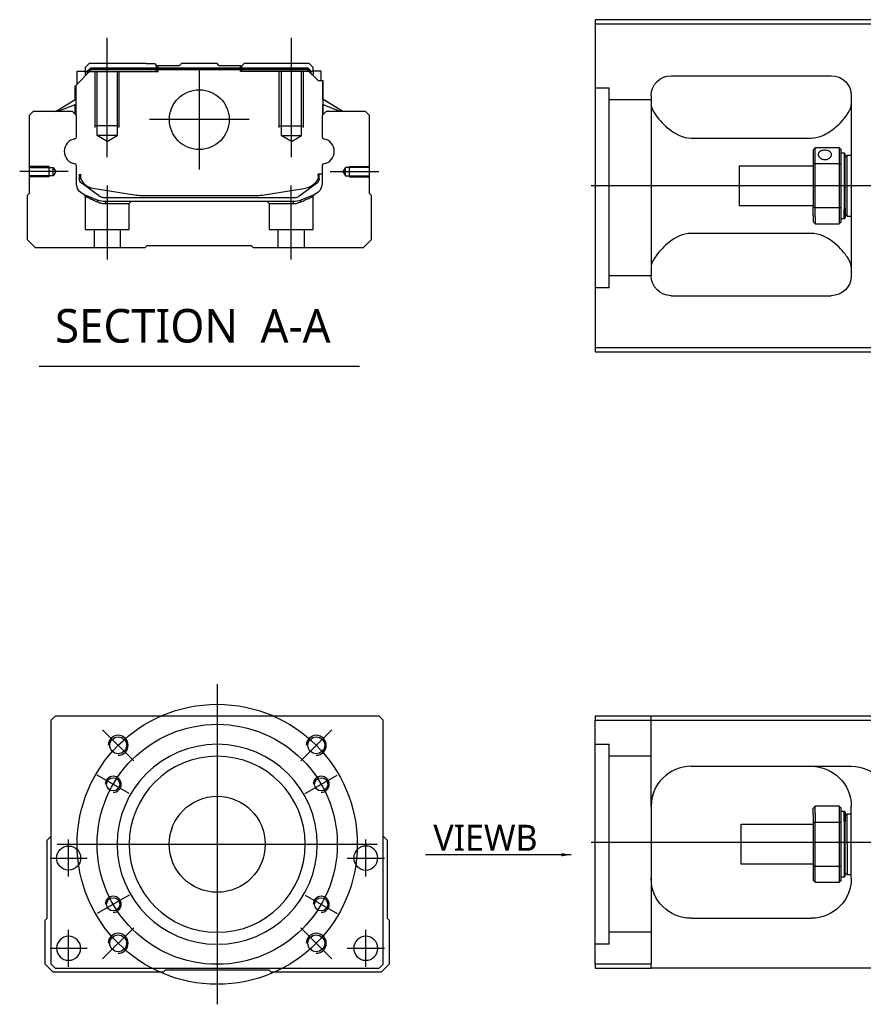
# Model space of a CAD drawing. Header units: millimetres. Extents: x 2891 to 6329, y -1599 to 860.
# Tile 21 of 37: x 5144 to 5355, y -1280 to -1034. Entities that reach past the tile are written whole.
import ezdxf
from ezdxf.lldxf.tags import DXFTag

# ---------------------------------------------------------------- set-up
doc = ezdxf.new("R2010")
doc.units = ezdxf.units.MM
doc.layers.get('0').update_dxf_attribs({"linetype": 'CONTINUOUS'})
doc.styles.add('CHN', font='Microsoft JhengHei.ttf')
doc.styles.add('DIM-7', font='SIMPLEX.shx', dxfattribs={"width": 0.7, "bigfont": 'chineset.shx'})
tags = doc.linetypes.add('DASHED', pattern=[25.72, 12.86, -12.86]).pattern_tags.tags
tags[6:7] = [DXFTag(74, 4), DXFTag(75, 0), DXFTag(340, '0'), DXFTag(46, 0.0), DXFTag(50, 0.0), DXFTag(44, 0.0), DXFTag(45, 0.0)]
tags[4:5] = [DXFTag(74, 4), DXFTag(75, 0), DXFTag(340, '0'), DXFTag(46, 0.0), DXFTag(50, 0.0), DXFTag(44, 0.0), DXFTag(45, 0.0)]
doc.dimstyles.new('CNS', dxfattribs={"dimtxt": 3.5, "dimasz": 2.5, "dimexe": 1, "dimexo": 1, "dimgap": 1, "dimtad": 1, "dimdsep": 46, "dimtxsty": 'DIM-7', "dimcen": 0.09, "dimclrd": 4, "dimclre": 4, "dimclrt": 1, "dimadec": 0, "dimazin": 0, "dimtfac": 1, "dimtmove": 0, "dimatfit": 3, "dimfxl": 1, "dimtvp": 0.971429, "dimtolj": 1, "dimarcsym": 0})

msp = doc.modelspace()

# ---------------------------------------------------------------- linework, layer by layer
at = {"linetype": 'Continuous'}
for p, q in [((5361.93, -1033.72), (5287.93, -1033.72)), ((5287.93, -1033.72), (5287.93, -1115.72)), ((5287.93, -1034.72), (5361.93, -1034.72)), ((5161.56, -1044.7), (5160.56, -1045.7)), ((5160.56, -1045.7), (5160.56, -1046.55)), ((5161.06, -1046.62), (5161.93, -1045.75)), ((5161.29, -1046.71), (5162.02, -1045.98)), ((5175.74, -1044.7), (5161.56, -1044.7)), ((5161.93, -1045.75), (5216.16, -1045.75)), ((5162.02, -1045.98), (5161.93, -1045.75)), ((5162.02, -1045.98), (5216.06, -1045.98)), ((5175.74, -1044.7), (5177.84, -1044.7)), ((5177.84, -1044.7), (5178.39, -1045.25)), ((5178.39, -1045.25), (5178.74, -1045.25)), ((5184.04, -1045.25), (5178.74, -1045.25)), ((5178.74, -1045.75), (5178.74, -1045.25)), ((5184.04, -1045.25), (5184.59, -1044.7)), ((5193.49, -1044.7), (5184.59, -1044.7)), ((5194.04, -1045.25), (5193.49, -1044.7)), ((5199.34, -1045.25), (5194.04, -1045.25)), ((5199.34, -1045.25), (5199.69, -1045.25)), ((5199.34, -1045.75), (5199.34, -1045.25)), ((5199.69, -1045.25), (5200.24, -1044.7)), ((5199.69, -1045.25), (5200.24, -1044.7)), ((5202.34, -1044.7), (5200.24, -1044.7)), ((5200.24, -1044.7), (5200.24, -1044.7)), ((5216.52, -1044.7), (5202.34, -1044.7)), ((5216.06, -1045.98), (5216.16, -1045.75)), ((5216.79, -1046.71), (5216.06, -1045.98)), ((5217.02, -1046.62), (5216.16, -1045.75)), ((5217.52, -1045.7), (5216.52, -1044.7)), ((5217.52, -1046.55), (5217.52, -1045.7)), ((5158.16, -1050.15), (5162.06, -1046.25)), ((5158.56, -1046.55), (5160.56, -1046.55)), ((5158.56, -1049.75), (5158.56, -1046.55)), ((5160.56, -1046.55), (5160.56, -1047.75)), ((5161.06, -1046.7), (5160.56, -1046.7)), ((5161.06, -1047.25), (5161.06, -1046.62)), ((5161.29, -1046.71), (5161.06, -1046.62)), ((5161.29, -1047.02), (5161.29, -1046.71)), ((5216.02, -1046.25), (5162.06, -1046.25)), ((5218.72, -1048.95), (5216.02, -1046.25)), ((5216.79, -1046.71), (5217.02, -1046.62)), ((5216.79, -1047.02), (5216.79, -1046.71)), ((5217.02, -1047.25), (5217.02, -1046.62)), ((5217.52, -1046.7), (5217.02, -1046.7)), ((5219.52, -1046.55), (5217.52, -1046.55)), ((5217.52, -1046.55), (5217.52, -1047.75)), ((5219.52, -1048.95), (5219.52, -1046.55)), ((5219.52, -1046.55), (5219.52, -1046.55)), ((5306.93, -1047.72), (5346.93, -1047.72)), ((5158.06, -1053.66), (5158.06, -1050.25)), ((5158.16, -1053.6), (5158.16, -1050.15)), ((5158.21, -1050.1), (5158.21, -1056.2)), ((5218.72, -1048.95), (5219.87, -1048.95)), ((5219.87, -1048.95), (5219.87, -1056.2)), ((5219.87, -1048.95), (5219.92, -1048.95)), ((5219.92, -1053.6), (5219.92, -1048.95)), ((5219.92, -1048.95), (5220.02, -1048.95)), ((5220.02, -1053.66), (5220.02, -1048.95)), ((5301.93, -1052.72), (5301.93, -1097.72)), ((5351.93, -1052.72), (5351.93, -1097.72)), ((5153.15, -1056.7), (5158.21, -1053.57)), ((5158.21, -1054.91), (5153.7, -1056.7)), ((5158.06, -1057.4), (5158.06, -1054.97)), ((5158.16, -1057.5), (5158.16, -1054.93)), ((5224.93, -1056.7), (5219.87, -1053.57)), ((5219.87, -1054.91), (5224.38, -1056.7)), ((5219.92, -1057.5), (5219.92, -1054.93)), ((5224.93, -1056.7), (5220.02, -1053.66)), ((5220.02, -1057.4), (5220.02, -1054.97)), ((5147.54, -1056.7), (5146.54, -1057.7)), ((5146.54, -1057.7), (5146.54, -1077.15)), ((5157.36, -1056.7), (5147.54, -1056.7)), ((5158.36, -1057.7), (5157.36, -1056.7)), ((5158.36, -1063.02), (5158.36, -1057.7)), ((5220.72, -1056.7), (5219.72, -1057.7)), ((5219.72, -1057.7), (5219.72, -1063.02)), ((5230.54, -1056.7), (5220.72, -1056.7)), ((5231.54, -1057.7), (5230.54, -1056.7)), ((5231.54, -1077.15), (5231.54, -1057.7)), ((5311.93, -1063.31), (5341.93, -1063.31)), ((5348.93, -1065.72), (5342.93, -1065.72)), ((5342.93, -1069.67), (5342.93, -1065.72)), ((5348.93, -1065.72), (5348.93, -1069.67)), ((5342.43, -1066.22), (5342.43, -1069.81)), ((5349.43, -1069.81), (5349.43, -1066.22)), ((5349.43, -1066.97), (5350.13, -1066.97)), ((5350.13, -1066.97), (5350.43, -1067.27)), ((5350.13, -1066.97), (5350.13, -1081.05)), ((5350.43, -1080.84), (5350.43, -1067.27)), ((5350.43, -1068.07), (5350.93, -1067.57)), ((5350.93, -1067.57), (5351.93, -1067.57)), ((5350.93, -1082.87), (5350.93, -1067.57)), ((5158.36, -1074.64), (5158.36, -1070.25)), ((5219.72, -1070.25), (5219.72, -1074.64)), ((5323.93, -1070.22), (5342.43, -1070.22)), ((5323.93, -1070.22), (5323.93, -1080.22)), ((5342.43, -1069.81), (5342.43, -1080.63)), ((5342.93, -1080.77), (5342.93, -1069.67)), ((5342.93, -1069.67), (5348.93, -1069.67)), ((5348.93, -1069.67), (5348.93, -1080.77)), ((5349.43, -1080.63), (5349.43, -1069.81)), ((5159.06, -1072.36), (5159.06, -1073.44)), ((5159.36, -1072.36), (5159.36, -1073.4)), ((5219.72, -1072.36), (5218.72, -1072.36)), ((5218.72, -1072.36), (5218.72, -1073.4)), ((5219.02, -1073.44), (5219.02, -1072.36)), ((5159.75, -1074.7), (5159.68, -1074.65)), ((5164.17, -1077.92), (5159.75, -1074.7)), ((5218.34, -1074.7), (5213.92, -1077.92)), ((5218.4, -1074.65), (5218.34, -1074.7)), ((5146.54, -1077.15), (5146.04, -1077.65)), ((5146.04, -1077.65), (5146.04, -1088.7)), ((5162.43, -1075.83), (5173.34, -1077.57)), ((5174.99, -1077.7), (5203.09, -1077.7)), ((5204.74, -1077.57), (5215.65, -1075.83)), ((5217.87, -1077.41), (5214.44, -1078.82)), ((5232.04, -1077.65), (5231.54, -1077.15)), ((5232.04, -1088.7), (5232.04, -1077.65)), ((5165.05, -1078.2), (5213.04, -1078.2)), ((5212.53, -1079.2), (5165.55, -1079.2)), ((5342.43, -1080.22), (5323.93, -1080.22)), ((5342.43, -1082.64), (5342.43, -1080.63)), ((5342.43, -1082.64), (5342.43, -1084.22)), ((5348.93, -1080.77), (5342.93, -1080.77)), ((5342.93, -1083), (5342.93, -1080.77)), ((5342.93, -1083), (5342.93, -1084.72)), ((5348.93, -1080.77), (5348.93, -1083)), ((5348.93, -1083), (5348.93, -1084.72)), ((5349.43, -1084.22), (5349.43, -1080.63)), ((5350.13, -1083.47), (5350.13, -1081.05)), ((5350.43, -1080.84), (5350.43, -1083.17)), ((5350.43, -1082.37), (5350.93, -1082.87)), ((5350.93, -1082.87), (5351.93, -1082.87)), ((5342.93, -1084.72), (5348.93, -1084.72)), ((5350.13, -1083.47), (5349.43, -1083.47)), ((5350.43, -1083.17), (5350.13, -1083.47)), ((5341.93, -1087.13), (5311.93, -1087.13)), ((5146.04, -1088.7), (5148.04, -1090.7)), ((5175.54, -1090.7), (5176.04, -1090.2)), ((5176.04, -1090.2), (5202.04, -1090.2)), ((5202.04, -1090.2), (5202.54, -1090.7)), ((5230.04, -1090.7), (5232.04, -1088.7)), ((5148.04, -1090.7), (5175.54, -1090.7)), ((5202.54, -1090.7), (5230.04, -1090.7)), ((5306.93, -1102.72), (5346.93, -1102.72)), ((5287.93, -1115.72), (5287.93, -1116.72)), ((5361.93, -1115.72), (5287.93, -1115.72)), ((5287.93, -1116.72), (5361.93, -1116.72)), ((5153.02, -1207.87), (5152.02, -1208.87)), ((5221.52, -1207.87), (5153.02, -1207.87)), ((5234.02, -1207.87), (5221.52, -1207.87)), ((5235.02, -1208.87), (5234.02, -1207.87)), ((5287.93, -1207.87), (5287.93, -1208.87)), ((5361.93, -1207.87), (5287.93, -1207.87)), ((5152.02, -1269.87), (5152.02, -1208.87)), ((5235.02, -1269.87), (5235.02, -1208.87)), ((5287.93, -1208.87), (5361.93, -1208.87)), ((5287.93, -1269.87), (5287.93, -1208.87)), ((5311.93, -1220.37), (5351.93, -1220.37)), ((5301.93, -1230.37), (5301.93, -1269.87)), ((5348.93, -1230.37), (5342.93, -1230.37)), ((5342.93, -1232.09), (5342.93, -1230.37)), ((5348.93, -1230.37), (5348.93, -1232.09)), ((5351.93, -1248.37), (5351.93, -1230.37)), ((5342.43, -1232.45), (5342.43, -1230.87)), ((5342.43, -1232.45), (5342.43, -1234.46)), ((5342.93, -1232.09), (5342.93, -1234.33)), ((5348.93, -1232.09), (5348.93, -1234.33)), ((5349.43, -1234.46), (5349.43, -1230.87)), ((5349.43, -1231.62), (5350.13, -1231.62)), ((5350.13, -1231.62), (5350.43, -1231.92)), ((5350.13, -1234.04), (5350.13, -1231.62)), ((5350.43, -1231.92), (5350.43, -1234.25)), ((5350.43, -1232.72), (5350.93, -1232.22)), ((5350.93, -1232.22), (5351.93, -1232.22)), ((5350.93, -1239.87), (5350.93, -1232.22)), ((5324.43, -1234.87), (5342.43, -1234.87)), ((5324.43, -1239.87), (5324.43, -1234.87)), ((5342.43, -1234.46), (5342.43, -1245.28)), ((5342.93, -1245.42), (5342.93, -1234.33)), ((5342.93, -1234.33), (5348.93, -1234.33)), ((5348.93, -1234.33), (5348.93, -1245.42)), ((5349.43, -1245.28), (5349.43, -1234.46)), ((5350.13, -1234.04), (5350.13, -1248.12)), ((5350.43, -1247.82), (5350.43, -1234.25)), ((5151.02, -1238.87), (5152.02, -1237.87)), ((5235.02, -1237.87), (5236.02, -1238.87)), ((5151.02, -1258.32), (5151.02, -1238.87)), ((5236.02, -1238.87), (5236.02, -1258.32)), ((5324.43, -1244.87), (5324.43, -1239.87)), ((5350.93, -1239.87), (5350.93, -1247.52)), ((5342.43, -1244.87), (5324.43, -1244.87)), ((5342.43, -1245.28), (5342.43, -1248.87)), ((5342.93, -1249.37), (5342.93, -1245.42)), ((5348.93, -1245.42), (5342.93, -1245.42)), ((5348.93, -1245.42), (5348.93, -1249.37)), ((5349.43, -1248.87), (5349.43, -1245.28)), ((5350.43, -1247.82), (5350.13, -1248.12)), ((5350.93, -1247.52), (5350.43, -1247.02)), ((5351.93, -1247.52), (5350.93, -1247.52)), ((5342.93, -1249.37), (5348.93, -1249.37)), ((5350.13, -1248.12), (5349.43, -1248.12)), ((5150.52, -1258.82), (5151.02, -1258.32)), ((5150.52, -1269.87), (5150.52, -1258.82)), ((5236.02, -1258.32), (5236.52, -1258.82)), ((5236.52, -1258.82), (5236.52, -1269.87)), ((5311.93, -1258.37), (5341.93, -1258.37)), ((5152.52, -1271.87), (5150.52, -1269.87)), ((5152.02, -1269.87), (5153.02, -1270.87)), ((5234.02, -1270.87), (5235.02, -1269.87)), ((5236.52, -1269.87), (5234.52, -1271.87)), ((5287.93, -1269.87), (5287.93, -1270.87)), ((5301.93, -1269.87), (5287.93, -1269.87)), ((5301.93, -1270.87), (5301.93, -1269.87)), ((5180.02, -1271.87), (5152.52, -1271.87)), ((5153.02, -1270.87), (5234.02, -1270.87)), ((5180.52, -1271.37), (5180.02, -1271.87)), ((5206.52, -1271.37), (5180.52, -1271.37)), ((5207.02, -1271.87), (5206.52, -1271.37)), ((5234.52, -1271.87), (5207.02, -1271.87)), ((5287.93, -1270.87), (5301.93, -1270.87)), ((5361.93, -1270.87), (5301.93, -1270.87))]:
    msp.add_line(p, q, dxfattribs=at)
at = {"ltscale": 0.2}
for p, q in [((5166.04, -1068.12), (5166.04, -1038.29)), ((5212.04, -1068.12), (5212.04, -1038.29)), ((5189.04, -1046.23), (5189.04, -1071.18)), ((5201.52, -1058.7), (5176.57, -1058.7)), ((5156.32, -1071.7), (5144.18, -1071.7)), ((5221.76, -1071.7), (5233.91, -1071.7)), ((5166.09, -1093.7), (5166.09, -1075.2)), ((5211.99, -1093.7), (5211.99, -1075.2)), ((5172.66, -1219.01), (5164.88, -1211.23)), ((5214.38, -1219.01), (5222.15, -1211.23)), ((5172.66, -1260.73), (5164.88, -1268.51)), ((5214.38, -1260.73), (5222.15, -1268.51))]:
    msp.add_line(p, q, dxfattribs=at)
at = {"linetype": 'DASHED'}
for p, q in [((5178.39, -1046.7), (5178.39, -1045.25)), ((5178.74, -1046.7), (5178.74, -1045.75)), ((5199.34, -1046.7), (5199.34, -1045.75)), ((5199.69, -1046.7), (5199.69, -1045.25)), ((5161.06, -1046.7), (5178.74, -1046.7)), ((5217.02, -1046.7), (5199.34, -1046.7)), ((5217.52, -1046.7), (5217.52, -1046.55)), ((5219.52, -1048.7), (5219.52, -1048.7)), ((5220.09, -1053.7), (5220.09, -1053.7)), ((5160.54, -1077.88), (5160.54, -1086.2)), ((5217.49, -1086.2), (5217.49, -1077.9)), ((5165.59, -1079.7), (5171.54, -1079.7)), ((5171.54, -1079.7), (5172.04, -1079.2)), ((5171.54, -1086.2), (5171.54, -1079.7)), ((5205.99, -1079.2), (5206.49, -1079.7)), ((5206.49, -1079.7), (5206.49, -1086.2)), ((5206.49, -1079.7), (5212.49, -1079.7)), ((5160.54, -1086.2), (5166.04, -1086.2)), ((5162.74, -1086.2), (5162.74, -1090.7)), ((5166.04, -1086.2), (5171.54, -1086.2)), ((5169.34, -1090.7), (5169.34, -1086.2)), ((5206.49, -1086.2), (5217.49, -1086.2)), ((5208.69, -1086.2), (5208.69, -1090.7)), ((5215.29, -1090.7), (5215.29, -1086.2)), ((5291.43, -1100.74), (5287.93, -1100.74)), ((5291.43, -1264.87), (5287.93, -1264.87))]:
    msp.add_line(p, q, dxfattribs=at)
at = {"linetype": 'DASHED', "ltscale": 0.1}
for p, q in [((5163.04, -1060.7), (5163.04, -1046.7)), ((5163.54, -1062.7), (5163.54, -1046.7)), ((5168.54, -1046.7), (5168.54, -1062.7)), ((5169.04, -1060.7), (5169.04, -1046.7)), ((5209.04, -1060.7), (5209.04, -1046.7)), ((5209.54, -1046.7), (5209.54, -1062.7)), ((5214.54, -1062.7), (5214.54, -1046.7)), ((5215.04, -1060.7), (5215.04, -1046.7)), ((5169.04, -1060.25), (5163.04, -1060.25)), ((5209.04, -1060.25), (5215.04, -1060.25)), ((5168.54, -1062.7), (5163.54, -1062.7)), ((5166.04, -1064.15), (5163.54, -1062.7)), ((5166.04, -1064.15), (5168.54, -1062.7)), ((5209.54, -1062.7), (5214.54, -1062.7)), ((5212.04, -1064.15), (5209.54, -1062.7)), ((5212.04, -1064.15), (5214.54, -1062.7)), ((5151.54, -1070.4), (5146.54, -1070.4)), ((5146.54, -1070.63), (5152.54, -1070.63)), ((5151.54, -1073), (5151.54, -1070.4)), ((5152.54, -1070.63), (5153.18, -1071.7)), ((5152.54, -1072.78), (5152.54, -1070.63)), ((5225.55, -1070.63), (5224.9, -1071.7)), ((5231.54, -1070.63), (5225.55, -1070.63)), ((5225.55, -1072.78), (5225.55, -1070.63)), ((5226.54, -1073), (5226.54, -1070.4)), ((5226.54, -1070.4), (5231.54, -1070.4)), ((5152.54, -1072.78), (5146.54, -1072.78)), ((5151.54, -1073), (5146.54, -1073)), ((5153.18, -1071.7), (5152.54, -1072.78)), ((5224.9, -1071.7), (5225.55, -1072.78)), ((5225.55, -1072.78), (5231.54, -1072.78)), ((5226.54, -1073), (5231.54, -1073))]:
    msp.add_line(p, q, dxfattribs=at)
at = {"linetype": 'DASHED', "ltscale": 0.3}
for p, q in [((5287.93, -1050.74), (5291.43, -1050.74)), ((5291.43, -1100.74), (5291.43, -1050.74)), ((5301.93, -1053.74), (5291.43, -1053.74)), ((5301.93, -1097.74), (5291.43, -1097.74)), ((5301.93, -1230.37), (5301.93, -1207.87)), ((5287.93, -1214.87), (5291.43, -1214.87)), ((5291.43, -1264.87), (5291.43, -1214.87)), ((5301.93, -1217.87), (5291.43, -1217.87)), ((5301.93, -1261.87), (5291.43, -1261.87))]:
    msp.add_line(p, q, dxfattribs=at)
for p, q in [((6128.93, -1075.26), (5286.93, -1075.22)), ((5149.03, -1120.33), (5229.07, -1120.33)), ((5286.93, -1239.37), (6128.93, -1239.37))]:
    msp.add_line(p, q)
at = {"ltscale": 0.3}
for p, q in [((5193.52, -1199.87), (5193.52, -1279.87)), ((5153.52, -1239.87), (5233.52, -1239.87))]:
    msp.add_line(p, q, dxfattribs=at)
at = {"ltscale": 0.1}
for p, q in [((5171.56, -1227.2), (5163.51, -1222.55)), ((5215.47, -1227.2), (5223.52, -1222.55)), ((5156.4, -1247.95), (5156.4, -1238.65)), ((5230.63, -1247.95), (5230.63, -1238.65)), ((5151.75, -1243.3), (5161.05, -1243.3)), ((5225.98, -1243.3), (5235.28, -1243.3)), ((5171.56, -1252.55), (5163.51, -1257.2)), ((5215.47, -1252.55), (5223.52, -1257.2)), ((5156.4, -1270.52), (5156.4, -1261.22)), ((5230.63, -1270.52), (5230.63, -1261.22)), ((5151.75, -1265.87), (5161.05, -1265.87)), ((5225.98, -1265.87), (5235.28, -1265.87))]:
    msp.add_line(p, q, dxfattribs=at)
at = {"linetype": 'Continuous'}
for centre, radius in [((5189.04, -1058.7), 7.47), ((5168.77, -1215.12), 2.1), ((5218.27, -1215.12), 2.1), ((5167.54, -1224.87), 1.65), ((5219.5, -1224.87), 1.65), ((5193.52, -1239.87), 12), ((5156.4, -1243.3), 3), ((5167.54, -1254.87), 1.65), ((5219.5, -1254.87), 1.65), ((5168.77, -1264.62), 2.1), ((5218.27, -1264.62), 2.1)]:
    msp.add_circle(centre, radius, dxfattribs=at)
at = {"ltscale": 0.3}
for radius in [35, 30]:
    msp.add_circle((5193.52, -1239.87), radius, dxfattribs=at)
at = {"linetype": 'Continuous', "extrusion": (0, 0, -1)}
for centre, radius in [((-5193.52, -1239.87), 25), ((-5193.52, -1239.87), 22), ((-5230.63, -1243.3), 3), ((-5156.4, -1265.87), 3), ((-5230.63, -1265.87), 3)]:
    msp.add_circle(centre, radius, dxfattribs=at)
at = {"linetype": 'Continuous', "extrusion": (-1e-16, 0, -1)}
for centre, start, end in [((-5306.93, -1052.72), 0, 90), ((-5346.93, -1052.72), 90, 180), ((-5306.93, -1097.72), 270, 0), ((-5346.93, -1097.72), 180, 270)]:
    msp.add_arc(centre, 5, start, end, dxfattribs=at)
at = {"linetype": 'Continuous'}
for centre, radius, start, end in [((5157.86, -1063.02), 0.5, 285.1919, 0), ((5220.22, -1063.02), 0.5, 180, 254.8081), ((5157.86, -1070.25), 0.5, 0, 74.8081), ((5220.22, -1070.25), 0.5, 105.1919, 180), ((5215.02, -1071.88), 4, 337.6678, 353.1681), ((5215.02, -1071.88), 3.77, 349.0413, 352.7469), ((5163.06, -1071.88), 4, 202.3316, 260.9414), ((5174.99, -1067.2), 10.5, 260.9414, 270), ((5203.09, -1067.2), 10.5, 270, 279.0586), ((5213.04, -1076.7), 1.5, 270, 306.0274), ((5311.93, -1230.37), 10, 90, 180)]:
    msp.add_arc(centre, radius, start, end, dxfattribs=at)
for centre, radius, start, end in [((5158.48, -1066.63), 3.17, 98.9371, 261.0629), ((5219.6, -1066.63), 3.17, 278.9371, 81.0629), ((5168.77, -1215.12), 2.5, 270, 180), ((5218.27, -1215.12), 2.5, 270, 180), ((5167.54, -1224.87), 2, 270, 180), ((5219.5, -1224.87), 2, 270, 180), ((5167.54, -1254.87), 2, 270, 180), ((5219.5, -1254.87), 2, 270, 180), ((5168.77, -1264.62), 2.5, 270, 180), ((5218.27, -1264.62), 2.5, 270, 180)]:
    msp.add_arc(centre, radius, start, end)
at = {"linetype": 'Continuous', "extrusion": (0, 0, -1)}
for centre, radius, start, end in [((-5163.06, -1071.88), 4, 337.6678, 353.1681), ((-5163.06, -1071.88), 3.77, 349.0413, 352.7469), ((-5161.36, -1074.64), 3, 292.4327, 0), ((-5160.56, -1073.44), 1.5, 306.0274, 0), ((-5215.02, -1071.88), 4, 202.3316, 260.9414), ((-5216.72, -1074.64), 3, 180, 247.5673), ((-5217.52, -1073.44), 1.5, 180, 233.9726), ((-5165.05, -1076.7), 1.5, 270, 306.0274), ((-5165.55, -1074.2), 5, 270, 292.4327), ((-5212.53, -1074.2), 5, 247.5673, 270), ((-5341.93, -1230.37), 10, 90, 180), ((-5351.93, -1230.37), 10, 90, 180), ((-5311.93, -1248.37), 10, 270, 0), ((-5341.93, -1248.37), 10, 180, 270)]:
    msp.add_arc(centre, radius, start, end, dxfattribs=at)
at = {"linetype": 'Continuous'}
for points, degree in [([(5301.93, -1054.93), (5301.93, -1055.68), (5302.4, -1056.65), (5303.18, -1057.72)], 3), ([(5158.21, -1056.2), (5158.21, -1056.8)], 1), ([(5158.21, -1056.8), (5158.21, -1057.55)], 1), ([(5219.87, -1056.2), (5219.87, -1056.8)], 1), ([(5219.87, -1056.8), (5219.87, -1057.55)], 1), ([(5342.43, -1066.22), (5342.6, -1066.05), (5342.77, -1065.89), (5342.93, -1065.72)], 3), ([(5348.93, -1065.72), (5349.1, -1065.89), (5349.27, -1066.05), (5349.43, -1066.22)], 3), ([(5342.93, -1069.67), (5342.77, -1069.72), (5342.6, -1069.77), (5342.43, -1069.81)], 3), ([(5348.93, -1069.67), (5349.1, -1069.72), (5349.27, -1069.77), (5349.43, -1069.81)], 3), ([(5342.93, -1080.77), (5342.77, -1080.72), (5342.6, -1080.67), (5342.43, -1080.63)], 3), ([(5348.93, -1080.77), (5349.1, -1080.72), (5349.27, -1080.67), (5349.43, -1080.63)], 3), ([(5342.93, -1084.72), (5342.77, -1084.55), (5342.6, -1084.39), (5342.43, -1084.22)], 3), ([(5349.43, -1084.22), (5349.27, -1084.39), (5349.1, -1084.55), (5348.93, -1084.72)], 3), ([(5303.18, -1092.72), (5302.4, -1093.79), (5301.93, -1094.76), (5301.93, -1095.51)], 3), ([(5351.93, -1095.51), (5351.93, -1094.76), (5351.47, -1093.79), (5350.69, -1092.72)], 3), ([(5306.93, -1221.71), (5306.9, -1221.73), (5306.87, -1221.75), (5306.84, -1221.77)], 3), ([(5342.93, -1230.37), (5342.77, -1230.54), (5342.6, -1230.7), (5342.43, -1230.87)], 3), ([(5348.93, -1230.37), (5349.1, -1230.54), (5349.27, -1230.7), (5349.43, -1230.87)], 3), ([(5342.93, -1234.33), (5342.77, -1234.37), (5342.6, -1234.42), (5342.43, -1234.46)], 3), ([(5349.43, -1234.46), (5349.27, -1234.42), (5349.1, -1234.37), (5348.93, -1234.33)], 3), ([(5342.93, -1245.42), (5342.77, -1245.37), (5342.6, -1245.33), (5342.43, -1245.28)], 3), ([(5349.43, -1245.28), (5349.27, -1245.33), (5349.1, -1245.37), (5348.93, -1245.42)], 3), ([(5342.43, -1248.87), (5342.6, -1249.04), (5342.77, -1249.2), (5342.93, -1249.37)], 3), ([(5349.43, -1248.87), (5349.27, -1249.04), (5349.1, -1249.2), (5348.93, -1249.37)], 3)]:
    msp.add_open_spline(points, degree=degree, dxfattribs=at)
for points, knots in [([(5341.93, -1063.31), (5343.45, -1063.31), (5344.87, -1062.75), (5347.27, -1061.3), (5348.26, -1060.43), (5350.83, -1057.82), (5351.93, -1056.1), (5351.93, -1054.93)], [0, 0, 0, 0, 0.25, 0.25, 0.5, 0.5, 1, 1, 1, 1]), ([(5303.18, -1057.72), (5304, -1058.86), (5305.13, -1060.08), (5308.02, -1062.29), (5309.87, -1063.31), (5311.93, -1063.31)], [0, 0, 0, 0, 0.5, 0.5, 1, 1, 1, 1]), ([(5346.98, -1067.44), (5346.98, -1067.31), (5346.95, -1067.18), (5346.83, -1066.95), (5346.74, -1066.84), (5346.51, -1066.66), (5346.37, -1066.58), (5346.06, -1066.46), (5345.88, -1066.41), (5345.52, -1066.36), (5345.33, -1066.36), (5344.97, -1066.38), (5344.79, -1066.41), (5344.46, -1066.51), (5344.3, -1066.57), (5344.04, -1066.74), (5343.93, -1066.84), (5343.77, -1067.06), (5343.71, -1067.18), (5343.69, -1067.35), (5343.68, -1067.4), (5343.68, -1067.44)], [0, 0, 0, 0, 0.106605, 0.106605, 0.21316, 0.21316, 0.320465, 0.320465, 0.42832, 0.42832, 0.535356, 0.535356, 0.641477, 0.641477, 0.748016, 0.748016, 0.855648, 0.855648, 0.963354, 0.963354, 1, 1, 1, 1]), ([(5343.68, -1067.44), (5343.68, -1067.57), (5343.71, -1067.71), (5343.83, -1067.96), (5343.92, -1068.09), (5344.15, -1068.31), (5344.29, -1068.41), (5344.61, -1068.57), (5344.78, -1068.63), (5345.14, -1068.7), (5345.33, -1068.7), (5345.7, -1068.67), (5345.88, -1068.63), (5346.21, -1068.5), (5346.36, -1068.42), (5346.62, -1068.22), (5346.73, -1068.1), (5346.9, -1067.85), (5346.95, -1067.71), (5346.98, -1067.53), (5346.98, -1067.49), (5346.98, -1067.44)], [0, 0, 0, 0, 0.106605, 0.106605, 0.21316, 0.21316, 0.320465, 0.320465, 0.42832, 0.42832, 0.535356, 0.535356, 0.641477, 0.641477, 0.748016, 0.748016, 0.855648, 0.855648, 0.963354, 0.963354, 1, 1, 1, 1]), ([(5311.93, -1087.13), (5309.87, -1087.13), (5308.02, -1088.15), (5305.14, -1090.35), (5304, -1091.58), (5303.18, -1092.72)], [0, 0, 0, 0, 0.5, 0.5, 1, 1, 1, 1]), ([(5350.69, -1092.72), (5349.86, -1091.58), (5348.73, -1090.36), (5345.85, -1088.15), (5344, -1087.13), (5341.93, -1087.13)], [0, 0, 0, 0, 0.5, 0.5, 1, 1, 1, 1]), ([(5302.5, -1227.06), (5302.41, -1227.32), (5302.27, -1227.75), (5302.17, -1228.2), (5302.13, -1228.37)], [0, 0, 0, 0, 0.596588, 1, 1, 1, 1])]:
    msp.add_open_spline(points, degree=3, knots=knots, dxfattribs=at)
at = {"linetype": 'DASHED'}
for points, degree in [([(5160.23, -1077.42), (5160.54, -1077.88)], 1), ([(5217.49, -1077.9), (5217.8, -1077.44)], 1), ([(5163.67, -1079.29), (5163.65, -1078.82)], 1), ([(5165.55, -1079.2), (5165.59, -1079.7)], 1), ([(5212.53, -1079.2), (5212.52, -1079.37), (5212.5, -1079.54), (5212.49, -1079.7)], 3), ([(5214.44, -1078.82), (5214.41, -1079.29)], 1)]:
    msp.add_open_spline(points, degree=degree, dxfattribs=at)
for points, degree, knots in [([(5160.23, -1077.42), (5160.23, -1077.42), (5161.16, -1077.8), (5162.08, -1078.18), (5163.65, -1078.82)], 2, [0, 0, 0, 0.5, 0.5, 1, 1, 1]), ([(5160.54, -1077.88), (5160.54, -1077.88), (5160.54, -1077.88), (5161.02, -1078.09), (5162.32, -1078.68), (5163.2, -1079.08), (5163.67, -1079.29)], 3, [0, 0, 0, 0, 0.000815, 0.486557, 0.726811, 1, 1, 1, 1]), ([(5214.41, -1079.29), (5214.73, -1079.14), (5215.33, -1078.87), (5216.09, -1078.53), (5217.08, -1078.08), (5217.49, -1077.9), (5217.49, -1077.9)], 3, [0, 0, 0, 0, 0.185898, 0.357233, 0.514425, 1, 1, 1, 1]), ([(5163.67, -1079.29), (5163.98, -1079.41), (5164.58, -1079.64), (5165.26, -1079.68), (5165.59, -1079.7)], 3, [0, 0, 0, 0, 0.515943, 1, 1, 1, 1]), ([(5212.49, -1079.7), (5212.82, -1079.68), (5213.5, -1079.64), (5214.1, -1079.41), (5214.41, -1079.29)], 3, [0, 0, 0, 0, 0.484584, 1, 1, 1, 1])]:
    msp.add_open_spline(points, degree=degree, knots=knots, dxfattribs=at)

# ---------------------------------------------------------------- texts
at = {"style": 'CHN'}
for s, insert, char_height, attachment_point in [('SECTION  A-A ', (5153, -1110.3), 8.4, 4), ('VIEWB', (5273.55, -1241.49), 6.5, 9)]:
    msp.add_mtext(s, dxfattribs=dict(at, insert=insert, char_height=char_height, attachment_point=attachment_point))

# ---------------------------------------------------------------- leaders
at = {"annotation_type": 0, "has_hookline": 1, "hookline_direction": 1}
msp.add_leader([(5281.99, -1242.48), (5247.53, -1242.49)], dimstyle='CNS', override={"dimtxt": 6.5, "dimtxsty": 'CHN'}, dxfattribs=at)

doc.saveas('drawing.dxf')
